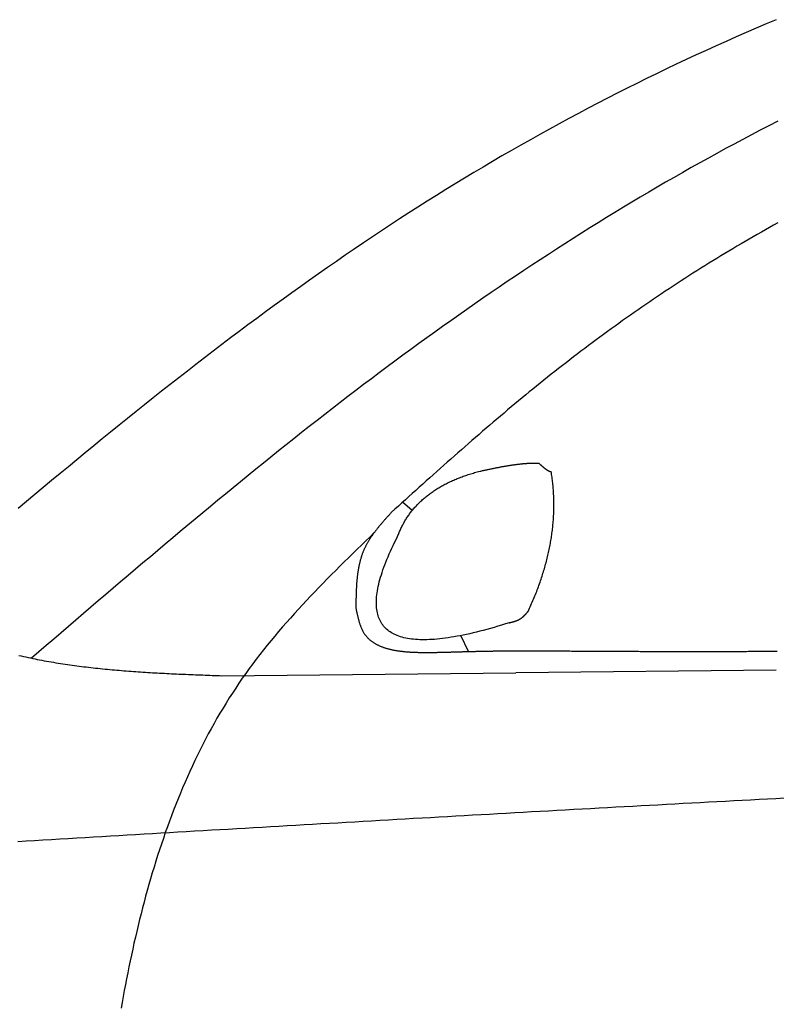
# Model space of a CAD drawing. Extents: x 1073 to 6773, y 6241 to 11366.
# Tile 9 of 58: x 2496 to 3029, y 8818 to 9511. Entities that reach past the tile are written whole.
import ezdxf

# ---------------------------------------------------------------- set-up
doc = ezdxf.new("R2010")
doc.units = 0
doc.layers.add('CAR', color=10, linetype='CONTINUOUS')

msp = doc.modelspace()

# ---------------------------------------------------------------- linework, layer by layer
at = {"layer": 'CAR'}
for p, q in [((2772.52, 9165.71), (2765.74, 9171.5)), ((2812.09, 9066.36), (2806.79, 9077.62)), ((2638.49, 9049.32), (2845.37, 9051.37)), ((3028.87, 9053.18), (2845.37, 9051.37))]:
    msp.add_line(p, q, dxfattribs=at)
for points in [[(3028.87, 9511.29, 0), (3021.76, 9508.31, 0), (3014.66, 9505.28, 0), (3007.58, 9502.23, 0), (3000.51, 9499.14, 0), (2993.45, 9496.02, 0), (2986.41, 9492.86, 0), (2979.39, 9489.67, 0), (2972.38, 9486.45, 0), (2965.38, 9483.2, 0), (2958.41, 9479.91, 0), (2951.44, 9476.59, 0), (2944.5, 9473.24, 0), (2937.56, 9469.85, 0), (2930.65, 9466.43, 0), (2923.75, 9462.99, 0), (2916.87, 9459.51, 0), (2910, 9455.99, 0), (2903.16, 9452.45, 0), (2896.33, 9448.88, 0), (2889.51, 9445.27, 0), (2882.72, 9441.63, 0), (2875.94, 9437.96, 0), (2869.18, 9434.27, 0), (2862.44, 9430.54, 0), (2855.72, 9426.78, 0), (2849.01, 9422.99, 0), (2842.33, 9419.17, 0), (2835.66, 9415.32, 0), (2829.02, 9411.44, 0), (2822.39, 9407.53, 0), (2815.78, 9403.59, 0), (2809.19, 9399.62, 0), (2802.63, 9395.62, 0), (2796.08, 9391.6, 0), (2789.55, 9387.54, 0), (2783.05, 9383.46, 0), (2776.56, 9379.35, 0), (2770.1, 9375.21, 0), (2763.65, 9371.04, 0), (2757.23, 9366.84, 0), (2750.82, 9362.62, 0), (2744.43, 9358.37, 0), (2738.07, 9354.1, 0), (2731.72, 9349.8, 0), (2725.38, 9345.47, 0), (2719.07, 9341.12, 0), (2712.77, 9336.75, 0), (2706.49, 9332.35, 0), (2700.23, 9327.93, 0), (2693.99, 9323.49, 0), (2687.76, 9319.03, 0), (2681.54, 9314.54, 0), (2675.34, 9310.03, 0), (2669.16, 9305.5, 0), (2662.99, 9300.95, 0), (2656.84, 9296.38, 0), (2650.7, 9291.79, 0), (2644.57, 9287.18, 0), (2638.46, 9282.56, 0), (2632.36, 9277.91, 0), (2626.28, 9273.25, 0), (2620.2, 9268.56, 0), (2614.14, 9263.86, 0), (2608.1, 9259.15, 0), (2602.06, 9254.42, 0), (2596.03, 9249.67, 0), (2590.02, 9244.91, 0), (2584.02, 9240.13, 0), (2578.02, 9235.34, 0), (2572.04, 9230.53, 0), (2566.07, 9225.71, 0), (2560.1, 9220.88, 0), (2554.15, 9216.03, 0), (2548.2, 9211.18, 0), (2542.27, 9206.31, 0), (2536.34, 9201.43, 0), (2530.42, 9196.53, 0), (2524.51, 9191.63, 0), (2518.6, 9186.72, 0), (2512.7, 9181.8, 0), (2506.81, 9176.87, 0), (2500.92, 9171.93, 0), (2495.04, 9166.98, 0)], [(3029.84, 9439.74, 0), (3023.7, 9436.59, 0), (3017.57, 9433.42, 0), (3011.45, 9430.23, 0), (3005.34, 9427, 0), (2999.25, 9423.75, 0), (2993.17, 9420.48, 0), (2987.1, 9417.17, 0), (2981.04, 9413.84, 0), (2974.99, 9410.49, 0), (2968.96, 9407.11, 0), (2962.94, 9403.7, 0), (2956.93, 9400.27, 0), (2950.94, 9396.82, 0), (2944.96, 9393.34, 0), (2938.99, 9389.84, 0), (2933.03, 9386.31, 0), (2927.08, 9382.76, 0), (2921.15, 9379.19, 0), (2915.23, 9375.6, 0), (2909.33, 9371.98, 0), (2903.43, 9368.34, 0), (2897.55, 9364.67, 0), (2891.69, 9360.99, 0), (2885.83, 9357.29, 0), (2879.99, 9353.56, 0), (2874.16, 9349.81, 0), (2868.34, 9346.04, 0), (2862.54, 9342.25, 0), (2856.75, 9338.44, 0), (2850.98, 9334.62, 0), (2845.21, 9330.77, 0), (2839.46, 9326.9, 0), (2833.72, 9323.01, 0), (2828, 9319.11, 0), (2822.29, 9315.19, 0), (2816.59, 9311.24, 0), (2810.91, 9307.28, 0), (2805.24, 9303.31, 0), (2799.58, 9299.31, 0), (2793.93, 9295.3, 0), (2788.3, 9291.27, 0), (2782.69, 9287.23, 0), (2777.08, 9283.17, 0), (2771.49, 9279.09, 0), (2765.92, 9275, 0), (2760.35, 9270.89, 0), (2754.8, 9266.77, 0), (2749.27, 9262.63, 0), (2743.74, 9258.48, 0), (2738.23, 9254.31, 0), (2732.74, 9250.13, 0), (2727.25, 9245.93, 0), (2721.78, 9241.73, 0), (2716.32, 9237.51, 0), (2710.87, 9233.27, 0), (2705.44, 9229.03, 0), (2700.01, 9224.77, 0), (2694.6, 9220.5, 0), (2689.19, 9216.22, 0), (2683.8, 9211.93, 0), (2678.41, 9207.62, 0), (2673.04, 9203.31, 0), (2667.67, 9198.99, 0), (2662.32, 9194.66, 0), (2656.97, 9190.31, 0), (2651.63, 9185.96, 0), (2646.3, 9181.6, 0), (2640.98, 9177.23, 0), (2635.66, 9172.86, 0), (2630.35, 9168.47, 0), (2625.05, 9164.08, 0), (2619.76, 9159.68, 0), (2614.47, 9155.27, 0), (2609.18, 9150.86, 0), (2603.91, 9146.44, 0), (2598.64, 9142.01, 0), (2593.37, 9137.58, 0), (2588.11, 9133.14, 0), (2582.86, 9128.7, 0), (2577.6, 9124.25, 0), (2572.36, 9119.8, 0), (2567.11, 9115.35, 0), (2561.87, 9110.89, 0), (2556.64, 9106.43, 0), (2551.4, 9101.96, 0), (2546.17, 9097.49, 0), (2540.94, 9093.02, 0), (2535.71, 9088.55, 0), (2530.49, 9084.07, 0), (2525.26, 9079.6, 0), (2520.04, 9075.12, 0), (2514.82, 9070.64, 0), (2509.6, 9066.16, 0), (2504.38, 9061.68, 0)], [(3029.9, 9368.13, 0), (3027, 9366.53, 0), (3024.11, 9364.92, 0), (3021.23, 9363.3, 0), (3018.35, 9361.68, 0), (3015.47, 9360.04, 0), (3012.6, 9358.4, 0), (3009.74, 9356.75, 0), (3006.88, 9355.08, 0), (3004.02, 9353.41, 0), (3001.17, 9351.73, 0), (2998.32, 9350.04, 0), (2995.48, 9348.35, 0), (2992.65, 9346.64, 0), (2989.81, 9344.93, 0), (2986.99, 9343.2, 0), (2984.17, 9341.47, 0), (2981.35, 9339.73, 0), (2978.54, 9337.98, 0), (2975.73, 9336.22, 0), (2972.93, 9334.46, 0), (2970.13, 9332.68, 0), (2967.34, 9330.9, 0), (2964.55, 9329.11, 0), (2961.77, 9327.31, 0), (2959, 9325.51, 0), (2956.23, 9323.69, 0), (2953.46, 9321.87, 0), (2950.7, 9320.04, 0), (2947.95, 9318.2, 0), (2945.2, 9316.35, 0), (2942.45, 9314.49, 0), (2939.71, 9312.63, 0), (2936.98, 9310.76, 0), (2934.25, 9308.88, 0), (2931.52, 9307, 0), (2928.81, 9305.1, 0), (2926.09, 9303.2, 0), (2923.38, 9301.29, 0), (2920.68, 9299.37, 0), (2917.99, 9297.45, 0), (2915.29, 9295.52, 0), (2912.61, 9293.58, 0), (2909.93, 9291.63, 0), (2907.25, 9289.68, 0), (2904.58, 9287.71, 0), (2901.92, 9285.75, 0), (2899.26, 9283.77, 0), (2896.61, 9281.79, 0), (2893.96, 9279.8, 0), (2891.32, 9277.8, 0), (2888.68, 9275.8, 0), (2886.05, 9273.78, 0), (2883.43, 9271.77, 0), (2880.81, 9269.74, 0), (2878.2, 9267.71, 0), (2875.59, 9265.67, 0), (2872.99, 9263.62, 0), (2870.39, 9261.57, 0), (2867.8, 9259.51, 0), (2865.22, 9257.45, 0), (2862.64, 9255.38, 0), (2860.07, 9253.3, 0), (2857.5, 9251.21, 0), (2854.94, 9249.12, 0), (2852.38, 9247.02, 0), (2849.83, 9244.92, 0), (2847.28, 9242.81, 0), (2844.74, 9240.7, 0), (2842.21, 9238.58, 0), (2839.67, 9236.45, 0), (2837.15, 9234.32, 0), (2834.62, 9232.19, 0), (2832.11, 9230.05, 0), (2829.59, 9227.9, 0), (2827.08, 9225.75, 0), (2824.57, 9223.6, 0), (2822.07, 9221.44, 0), (2819.57, 9219.28, 0), (2817.08, 9217.11, 0), (2814.58, 9214.94, 0), (2812.09, 9212.77, 0), (2809.61, 9210.6, 0), (2807.12, 9208.42, 0), (2804.64, 9206.23, 0), (2802.16, 9204.05, 0), (2799.69, 9201.86, 0), (2797.21, 9199.67, 0), (2794.74, 9197.48, 0), (2792.27, 9195.28, 0), (2789.81, 9193.08, 0), (2787.34, 9190.88, 0), (2784.88, 9188.68, 0), (2782.41, 9186.48, 0), (2779.95, 9184.27, 0), (2777.49, 9182.07, 0), (2775.03, 9179.86, 0), (2772.57, 9177.65, 0), (2770.12, 9175.44, 0), (2767.66, 9173.23, 0), (2765.21, 9171.02, 0), (2762.75, 9168.81, 0), (2760.3, 9166.6, 0), (2757.84, 9164.38, 0)], [(2820.23, 9193.33, 0), (2820.83, 9193.47, 0), (2821.42, 9193.61, 0), (2822.01, 9193.74, 0), (2822.6, 9193.87, 0), (2823.19, 9194, 0), (2823.77, 9194.13, 0), (2824.35, 9194.26, 0), (2824.92, 9194.38, 0), (2825.49, 9194.5, 0), (2826.06, 9194.63, 0), (2826.63, 9194.75, 0), (2827.19, 9194.86, 0), (2827.75, 9194.98, 0), (2828.3, 9195.1, 0), (2828.85, 9195.21, 0), (2829.4, 9195.32, 0), (2829.94, 9195.43, 0), (2830.48, 9195.54, 0), (2831.02, 9195.65, 0), (2831.55, 9195.75, 0), (2832.08, 9195.86, 0), (2832.61, 9195.96, 0), (2833.13, 9196.06, 0), (2833.65, 9196.16, 0), (2834.17, 9196.26, 0), (2834.68, 9196.35, 0), (2835.19, 9196.44, 0), (2835.7, 9196.54, 0), (2836.2, 9196.63, 0), (2836.7, 9196.72, 0), (2837.19, 9196.8, 0), (2837.69, 9196.89, 0), (2838.17, 9196.97, 0), (2838.66, 9197.06, 0), (2839.14, 9197.14, 0), (2839.62, 9197.22, 0), (2840.09, 9197.29, 0), (2840.56, 9197.37, 0), (2841.03, 9197.44, 0), (2841.5, 9197.52, 0), (2841.96, 9197.59, 0), (2842.41, 9197.66, 0), (2842.87, 9197.72, 0), (2843.32, 9197.79, 0), (2843.77, 9197.85, 0), (2844.21, 9197.92, 0), (2844.65, 9197.98, 0), (2845.09, 9198.04, 0), (2845.52, 9198.09, 0), (2845.95, 9198.15, 0), (2846.37, 9198.2, 0), (2846.8, 9198.26, 0), (2847.22, 9198.31, 0), (2847.63, 9198.36, 0), (2848.04, 9198.41, 0), (2848.45, 9198.45, 0), (2848.86, 9198.5, 0), (2849.26, 9198.54, 0), (2849.66, 9198.58, 0), (2850.05, 9198.62, 0), (2850.45, 9198.66, 0), (2850.83, 9198.7, 0), (2851.22, 9198.73, 0), (2851.6, 9198.76, 0), (2851.98, 9198.79, 0), (2852.35, 9198.82, 0), (2852.72, 9198.85, 0), (2853.09, 9198.88, 0), (2853.45, 9198.9, 0), (2853.81, 9198.93, 0), (2854.17, 9198.95, 0), (2854.52, 9198.97, 0), (2854.87, 9198.99, 0), (2855.22, 9199, 0), (2855.56, 9199.02, 0), (2855.9, 9199.03, 0), (2856.24, 9199.04, 0), (2856.57, 9199.05, 0), (2856.9, 9199.06, 0), (2857.23, 9199.07, 0), (2857.55, 9199.07, 0), (2857.87, 9199.08, 0), (2858.18, 9199.08, 0), (2858.49, 9199.08, 0), (2858.8, 9199.08, 0), (2859.11, 9199.08, 0), (2859.41, 9199.07, 0), (2859.71, 9199.06, 0), (2860, 9199.06, 0), (2860.29, 9199.05, 0), (2860.58, 9199.04, 0), (2860.86, 9199.02, 0), (2861.14, 9199.01, 0), (2861.42, 9198.99, 0), (2861.69, 9198.97, 0)], [(2861.69, 9198.97, 0), (2861.83, 9198.85, 0), (2861.95, 9198.73, 0), (2862.08, 9198.61, 0), (2862.21, 9198.49, 0), (2862.34, 9198.37, 0), (2862.46, 9198.25, 0), (2862.59, 9198.14, 0), (2862.71, 9198.02, 0), (2862.84, 9197.91, 0), (2862.96, 9197.8, 0), (2863.08, 9197.69, 0), (2863.2, 9197.58, 0), (2863.32, 9197.47, 0), (2863.44, 9197.36, 0), (2863.56, 9197.26, 0), (2863.68, 9197.15, 0), (2863.8, 9197.05, 0), (2863.91, 9196.95, 0), (2864.03, 9196.85, 0), (2864.14, 9196.75, 0), (2864.25, 9196.65, 0), (2864.37, 9196.55, 0), (2864.48, 9196.46, 0), (2864.59, 9196.36, 0), (2864.7, 9196.27, 0), (2864.81, 9196.18, 0), (2864.92, 9196.09, 0), (2865.03, 9196, 0), (2865.13, 9195.91, 0), (2865.24, 9195.83, 0), (2865.34, 9195.74, 0), (2865.45, 9195.66, 0), (2865.55, 9195.58, 0), (2865.65, 9195.5, 0), (2865.76, 9195.42, 0), (2865.86, 9195.34, 0), (2865.96, 9195.26, 0), (2866.06, 9195.19, 0), (2866.16, 9195.11, 0), (2866.25, 9195.04, 0), (2866.35, 9194.97, 0), (2866.45, 9194.9, 0), (2866.54, 9194.83, 0), (2866.64, 9194.76, 0), (2866.73, 9194.69, 0), (2866.82, 9194.63, 0), (2866.91, 9194.56, 0), (2867.01, 9194.5, 0), (2867.1, 9194.44, 0), (2867.18, 9194.38, 0), (2867.27, 9194.32, 0), (2867.36, 9194.26, 0), (2867.45, 9194.21, 0), (2867.53, 9194.15, 0), (2867.62, 9194.1, 0), (2867.7, 9194.05, 0), (2867.79, 9193.99, 0), (2867.87, 9193.94, 0), (2867.95, 9193.9, 0), (2868.03, 9193.85, 0), (2868.11, 9193.8, 0), (2868.19, 9193.76, 0), (2868.27, 9193.72, 0), (2868.35, 9193.67, 0), (2868.43, 9193.63, 0), (2868.5, 9193.59, 0), (2868.58, 9193.56, 0), (2868.65, 9193.52, 0), (2868.73, 9193.48, 0), (2868.8, 9193.45, 0), (2868.87, 9193.42, 0), (2868.94, 9193.38, 0), (2869.01, 9193.35, 0), (2869.08, 9193.33, 0), (2869.15, 9193.3, 0), (2869.22, 9193.27, 0), (2869.28, 9193.25, 0), (2869.35, 9193.22, 0), (2869.41, 9193.2, 0), (2869.48, 9193.18, 0), (2869.54, 9193.16, 0), (2869.61, 9193.14, 0), (2869.67, 9193.12, 0), (2869.73, 9193.11, 0), (2869.79, 9193.09, 0), (2869.85, 9193.08, 0), (2869.91, 9193.07, 0), (2869.96, 9193.06, 0), (2870.02, 9193.05, 0), (2870.08, 9193.04, 0), (2870.13, 9193.03, 0), (2870.19, 9193.03, 0), (2870.24, 9193.02, 0), (2870.29, 9193.02, 0), (2870.35, 9193.02, 0)], [(2762.19, 9147.44, 0), (2762.46, 9148.16, 0), (2762.74, 9148.87, 0), (2763.02, 9149.58, 0), (2763.32, 9150.28, 0), (2763.62, 9150.98, 0), (2763.92, 9151.68, 0), (2764.24, 9152.36, 0), (2764.56, 9153.05, 0), (2764.88, 9153.73, 0), (2765.22, 9154.4, 0), (2765.56, 9155.07, 0), (2765.91, 9155.74, 0), (2766.27, 9156.39, 0), (2766.63, 9157.05, 0), (2767.01, 9157.7, 0), (2767.38, 9158.34, 0), (2767.77, 9158.98, 0), (2768.16, 9159.61, 0), (2768.56, 9160.24, 0), (2768.97, 9160.87, 0), (2769.39, 9161.48, 0), (2769.81, 9162.1, 0), (2770.24, 9162.71, 0), (2770.68, 9163.31, 0), (2771.12, 9163.91, 0), (2771.57, 9164.5, 0), (2772.03, 9165.09, 0), (2772.5, 9165.68, 0), (2772.97, 9166.25, 0), (2773.45, 9166.83, 0), (2773.94, 9167.4, 0), (2774.43, 9167.96, 0), (2774.93, 9168.52, 0), (2775.44, 9169.07, 0), (2775.96, 9169.62, 0), (2776.48, 9170.16, 0), (2777.02, 9170.7, 0), (2777.55, 9171.24, 0), (2778.1, 9171.76, 0), (2778.65, 9172.29, 0), (2779.21, 9172.81, 0), (2779.78, 9173.32, 0), (2780.35, 9173.83, 0), (2780.94, 9174.33, 0), (2781.53, 9174.83, 0), (2782.12, 9175.32, 0), (2782.73, 9175.81, 0), (2783.34, 9176.29, 0), (2783.95, 9176.77, 0), (2784.58, 9177.24, 0), (2785.21, 9177.71, 0), (2785.85, 9178.17, 0), (2786.5, 9178.63, 0), (2787.15, 9179.09, 0), (2787.82, 9179.53, 0), (2788.48, 9179.98, 0), (2789.16, 9180.41, 0), (2789.84, 9180.85, 0), (2790.53, 9181.28, 0), (2791.23, 9181.7, 0), (2791.94, 9182.12, 0), (2792.65, 9182.53, 0), (2793.37, 9182.94, 0), (2794.1, 9183.34, 0), (2794.83, 9183.74, 0), (2795.57, 9184.13, 0), (2796.32, 9184.52, 0), (2797.08, 9184.9, 0), (2797.84, 9185.28, 0), (2798.61, 9185.65, 0), (2799.39, 9186.02, 0), (2800.17, 9186.38, 0), (2800.96, 9186.74, 0), (2801.76, 9187.09, 0), (2802.57, 9187.44, 0), (2803.38, 9187.78, 0), (2804.21, 9188.12, 0), (2805.03, 9188.45, 0), (2805.87, 9188.78, 0), (2806.71, 9189.1, 0), (2807.56, 9189.42, 0), (2808.42, 9189.73, 0), (2809.28, 9190.04, 0), (2810.16, 9190.34, 0), (2811.04, 9190.64, 0), (2811.92, 9190.93, 0), (2812.82, 9191.22, 0), (2813.72, 9191.5, 0), (2814.62, 9191.78, 0), (2815.54, 9192.05, 0), (2816.46, 9192.32, 0), (2817.39, 9192.58, 0), (2818.33, 9192.83, 0), (2819.27, 9193.09, 0), (2820.23, 9193.33, 0)], [(2854.15, 9094.66, 0), (2854.65, 9095.75, 0), (2855.14, 9096.83, 0), (2855.63, 9097.91, 0), (2856.11, 9099, 0), (2856.59, 9100.08, 0), (2857.05, 9101.16, 0), (2857.51, 9102.23, 0), (2857.97, 9103.31, 0), (2858.41, 9104.39, 0), (2858.85, 9105.46, 0), (2859.28, 9106.54, 0), (2859.71, 9107.61, 0), (2860.13, 9108.68, 0), (2860.54, 9109.75, 0), (2860.94, 9110.82, 0), (2861.34, 9111.89, 0), (2861.72, 9112.96, 0), (2862.11, 9114.03, 0), (2862.48, 9115.09, 0), (2862.85, 9116.16, 0), (2863.21, 9117.22, 0), (2863.57, 9118.28, 0), (2863.91, 9119.35, 0), (2864.25, 9120.41, 0), (2864.58, 9121.47, 0), (2864.91, 9122.52, 0), (2865.23, 9123.58, 0), (2865.54, 9124.64, 0), (2865.85, 9125.69, 0), (2866.14, 9126.75, 0), (2866.43, 9127.8, 0), (2866.72, 9128.85, 0), (2866.99, 9129.9, 0), (2867.26, 9130.95, 0), (2867.52, 9132, 0), (2867.78, 9133.05, 0), (2868.03, 9134.1, 0), (2868.27, 9135.14, 0), (2868.5, 9136.19, 0), (2868.73, 9137.23, 0), (2868.95, 9138.28, 0), (2869.16, 9139.32, 0), (2869.37, 9140.36, 0), (2869.57, 9141.4, 0), (2869.76, 9142.44, 0), (2869.94, 9143.47, 0), (2870.12, 9144.51, 0), (2870.29, 9145.54, 0), (2870.46, 9146.58, 0), (2870.61, 9147.61, 0), (2870.76, 9148.64, 0), (2870.9, 9149.68, 0), (2871.04, 9150.71, 0), (2871.17, 9151.73, 0), (2871.29, 9152.76, 0), (2871.4, 9153.79, 0), (2871.51, 9154.81, 0), (2871.61, 9155.84, 0), (2871.7, 9156.86, 0), (2871.79, 9157.89, 0), (2871.87, 9158.91, 0), (2871.94, 9159.93, 0), (2872, 9160.95, 0), (2872.06, 9161.97, 0), (2872.11, 9162.98, 0), (2872.15, 9164, 0), (2872.19, 9165.02, 0), (2872.22, 9166.03, 0), (2872.24, 9167.04, 0), (2872.26, 9168.05, 0), (2872.27, 9169.07, 0), (2872.27, 9170.08, 0), (2872.26, 9171.09, 0), (2872.25, 9172.09, 0), (2872.23, 9173.1, 0), (2872.2, 9174.11, 0), (2872.17, 9175.11, 0), (2872.13, 9176.11, 0), (2872.08, 9177.12, 0), (2872.02, 9178.12, 0), (2871.96, 9179.12, 0), (2871.89, 9180.12, 0), (2871.81, 9181.12, 0), (2871.73, 9182.11, 0), (2871.64, 9183.11, 0), (2871.54, 9184.11, 0), (2871.44, 9185.1, 0), (2871.33, 9186.09, 0), (2871.21, 9187.09, 0), (2871.08, 9188.08, 0), (2870.95, 9189.07, 0), (2870.81, 9190.06, 0), (2870.66, 9191.04, 0), (2870.51, 9192.03, 0), (2870.35, 9193.02, 0)], [(2757.84, 9164.38, 0), (2757.52, 9164.03, 0), (2757.2, 9163.67, 0), (2756.87, 9163.31, 0), (2756.55, 9162.95, 0), (2756.23, 9162.6, 0), (2755.91, 9162.24, 0), (2755.59, 9161.88, 0), (2755.26, 9161.52, 0), (2754.94, 9161.16, 0), (2754.62, 9160.8, 0), (2754.31, 9160.45, 0), (2753.99, 9160.09, 0), (2753.67, 9159.73, 0), (2753.35, 9159.37, 0), (2753.03, 9159.01, 0), (2752.72, 9158.65, 0), (2752.4, 9158.29, 0), (2752.09, 9157.93, 0), (2751.78, 9157.56, 0), (2751.47, 9157.2, 0), (2751.16, 9156.84, 0), (2750.85, 9156.48, 0), (2750.54, 9156.11, 0), (2750.23, 9155.75, 0), (2749.93, 9155.38, 0), (2749.62, 9155.02, 0), (2749.32, 9154.65, 0), (2749.02, 9154.29, 0), (2748.72, 9153.92, 0), (2748.42, 9153.55, 0), (2748.13, 9153.18, 0), (2747.83, 9152.82, 0), (2747.54, 9152.45, 0), (2747.25, 9152.07, 0), (2746.96, 9151.7, 0), (2746.67, 9151.33, 0), (2746.39, 9150.96, 0), (2746.11, 9150.58, 0), (2745.83, 9150.21, 0), (2745.55, 9149.83, 0), (2745.27, 9149.46, 0), (2745, 9149.08, 0), (2744.73, 9148.7, 0), (2744.46, 9148.32, 0), (2744.19, 9147.94, 0), (2743.93, 9147.56, 0), (2743.67, 9147.18, 0), (2743.41, 9146.79, 0), (2743.15, 9146.41, 0), (2742.9, 9146.02, 0), (2742.65, 9145.64, 0), (2742.4, 9145.25, 0), (2742.16, 9144.86, 0), (2741.92, 9144.47, 0), (2741.68, 9144.08, 0), (2741.45, 9143.68, 0), (2741.22, 9143.29, 0), (2740.99, 9142.89, 0), (2740.76, 9142.5, 0), (2740.54, 9142.1, 0), (2740.32, 9141.7, 0), (2740.11, 9141.3, 0), (2739.9, 9140.89, 0), (2739.69, 9140.49, 0), (2739.48, 9140.08, 0), (2739.28, 9139.68, 0), (2739.09, 9139.27, 0), (2738.9, 9138.86, 0), (2738.71, 9138.45, 0), (2738.52, 9138.03, 0), (2738.34, 9137.62, 0), (2738.16, 9137.2, 0), (2737.99, 9136.78, 0), (2737.82, 9136.36, 0), (2737.66, 9135.94, 0), (2737.49, 9135.52, 0), (2737.34, 9135.1, 0), (2737.18, 9134.67, 0), (2737.03, 9134.24, 0), (2736.89, 9133.81, 0), (2736.74, 9133.38, 0), (2736.6, 9132.95, 0), (2736.47, 9132.52, 0), (2736.33, 9132.08, 0), (2736.2, 9131.65, 0), (2736.08, 9131.21, 0), (2735.95, 9130.77, 0), (2735.83, 9130.33, 0), (2735.72, 9129.89, 0), (2735.6, 9129.45, 0), (2735.49, 9129.01, 0), (2735.39, 9128.56, 0), (2735.28, 9128.12, 0), (2735.18, 9127.67, 0), (2735.08, 9127.22, 0), (2734.99, 9126.77, 0), (2734.9, 9126.32, 0), (2734.81, 9125.87, 0), (2734.72, 9125.42, 0), (2734.63, 9124.96, 0), (2734.55, 9124.51, 0), (2734.47, 9124.05, 0), (2734.4, 9123.59, 0), (2734.32, 9123.14, 0), (2734.25, 9122.68, 0), (2734.18, 9122.22, 0), (2734.12, 9121.75, 0), (2734.05, 9121.29, 0), (2733.99, 9120.83, 0), (2733.93, 9120.37, 0), (2733.87, 9119.9, 0), (2733.82, 9119.43, 0), (2733.76, 9118.97, 0), (2733.71, 9118.5, 0), (2733.66, 9118.03, 0), (2733.62, 9117.56, 0), (2733.57, 9117.09, 0), (2733.53, 9116.62, 0), (2733.48, 9116.15, 0), (2733.45, 9115.68, 0), (2733.41, 9115.21, 0), (2733.37, 9114.73, 0), (2733.34, 9114.26, 0), (2733.3, 9113.78, 0), (2733.27, 9113.31, 0), (2733.24, 9112.83, 0), (2733.21, 9112.36, 0), (2733.19, 9111.88, 0), (2733.16, 9111.4, 0), (2733.14, 9110.92, 0), (2733.11, 9110.44, 0), (2733.09, 9109.96, 0), (2733.07, 9109.48, 0), (2733.05, 9109, 0), (2733.03, 9108.52, 0), (2733.02, 9108.04, 0), (2733, 9107.56, 0), (2732.99, 9107.08, 0), (2732.97, 9106.6, 0), (2732.96, 9106.11, 0), (2732.95, 9105.63, 0), (2732.93, 9105.15, 0), (2732.92, 9104.66, 0), (2732.91, 9104.18, 0), (2732.9, 9103.69, 0), (2732.9, 9103.21, 0), (2732.89, 9102.72, 0), (2732.88, 9102.24, 0), (2732.87, 9101.75, 0), (2732.87, 9101.27, 0), (2732.86, 9100.78, 0), (2732.85, 9100.3, 0), (2732.85, 9099.81, 0), (2732.84, 9099.33, 0), (2732.84, 9098.84, 0), (2732.83, 9098.35, 0), (2732.83, 9097.87, 0), (2732.82, 9097.38, 0), (2732.82, 9096.89, 0)], [(2745.81, 9150.19, 0), (2742.77, 9147.23, 0), (2739.74, 9144.28, 0), (2736.71, 9141.32, 0), (2733.68, 9138.36, 0), (2730.66, 9135.39, 0), (2727.64, 9132.43, 0), (2724.63, 9129.45, 0), (2721.63, 9126.47, 0), (2718.64, 9123.49, 0), (2715.66, 9120.49, 0), (2712.69, 9117.49, 0), (2709.74, 9114.48, 0), (2706.79, 9111.46, 0), (2703.87, 9108.42, 0), (2700.96, 9105.38, 0), (2698.07, 9102.32, 0), (2695.2, 9099.25, 0), (2692.35, 9096.16, 0), (2689.52, 9093.06, 0), (2686.71, 9089.94, 0), (2683.93, 9086.81, 0), (2681.17, 9083.66, 0), (2678.44, 9080.48, 0), (2675.74, 9077.29, 0), (2673.06, 9074.08, 0), (2670.42, 9070.85, 0), (2667.81, 9067.59, 0), (2665.23, 9064.31, 0), (2662.68, 9061.01, 0), (2660.17, 9057.68, 0), (2657.69, 9054.32, 0), (2655.25, 9050.94, 0), (2652.85, 9047.54, 0), (2650.49, 9044.1, 0), (2648.17, 9040.64, 0), (2645.88, 9037.15, 0), (2643.63, 9033.64, 0), (2641.42, 9030.1, 0), (2639.25, 9026.53, 0), (2637.11, 9022.94, 0), (2635.01, 9019.33, 0), (2632.95, 9015.69, 0), (2630.92, 9012.03, 0), (2628.92, 9008.35, 0), (2626.97, 9004.64, 0), (2625.04, 9000.92, 0), (2623.15, 8997.17, 0), (2621.29, 8993.4, 0), (2619.47, 8989.62, 0), (2617.68, 8985.81, 0), (2615.92, 8981.98, 0), (2614.2, 8978.14, 0), (2612.5, 8974.28, 0), (2610.84, 8970.4, 0), (2609.21, 8966.5, 0), (2607.61, 8962.59, 0), (2606.04, 8958.66, 0), (2604.5, 8954.72, 0), (2602.99, 8950.76, 0), (2601.51, 8946.79, 0), (2600.06, 8942.8, 0), (2598.63, 8938.8, 0), (2597.24, 8934.79, 0), (2595.87, 8930.76, 0), (2594.53, 8926.73, 0), (2593.22, 8922.68, 0), (2591.94, 8918.62, 0), (2590.68, 8914.55, 0), (2589.45, 8910.47, 0), (2588.24, 8906.39, 0), (2587.06, 8902.29, 0), (2585.9, 8898.18, 0), (2584.77, 8894.07, 0), (2583.67, 8889.95, 0), (2582.58, 8885.82, 0), (2581.52, 8881.69, 0), (2580.49, 8877.55, 0), (2579.47, 8873.41, 0), (2578.48, 8869.26, 0), (2577.52, 8865.11, 0), (2576.57, 8860.95, 0), (2575.64, 8856.79, 0), (2574.74, 8852.63, 0), (2573.86, 8848.46, 0), (2572.99, 8844.3, 0), (2572.15, 8840.13, 0), (2571.33, 8835.96, 0), (2570.52, 8831.79, 0), (2569.74, 8827.63, 0), (2568.97, 8823.46, 0), (2568.23, 8819.28, 0), (2567.5, 8815.11, 0)], [(2840.84, 9086.63, 0), (2838.1, 9085.77, 0), (2835.4, 9084.94, 0), (2832.75, 9084.15, 0), (2830.13, 9083.38, 0), (2827.55, 9082.65, 0), (2825.02, 9081.95, 0), (2822.53, 9081.28, 0), (2820.07, 9080.65, 0), (2817.66, 9080.04, 0), (2815.29, 9079.47, 0), (2812.96, 9078.93, 0), (2810.67, 9078.42, 0), (2808.42, 9077.95, 0), (2806.21, 9077.5, 0), (2804.04, 9077.09, 0), (2801.91, 9076.71, 0), (2799.83, 9076.36, 0), (2797.78, 9076.04, 0), (2795.77, 9075.76, 0), (2793.81, 9075.5, 0), (2791.88, 9075.28, 0), (2790, 9075.09, 0), (2788.15, 9074.94, 0), (2786.35, 9074.81, 0), (2784.59, 9074.72, 0), (2782.87, 9074.66, 0), (2781.19, 9074.63, 0), (2779.55, 9074.63, 0), (2777.95, 9074.66, 0), (2776.39, 9074.73, 0), (2774.87, 9074.82, 0), (2773.39, 9074.95, 0), (2771.95, 9075.12, 0), (2770.56, 9075.31, 0), (2769.2, 9075.53, 0), (2767.89, 9075.79, 0), (2766.61, 9076.08, 0), (2765.38, 9076.4, 0), (2764.18, 9076.76, 0), (2763.03, 9077.14, 0), (2761.92, 9077.56, 0), (2760.85, 9078.01, 0), (2759.82, 9078.49, 0), (2758.83, 9079, 0), (2757.88, 9079.54, 0), (2756.97, 9080.12, 0), (2756.1, 9080.73, 0), (2755.27, 9081.37, 0), (2754.48, 9082.04, 0), (2753.74, 9082.74, 0), (2753.03, 9083.48, 0), (2752.37, 9084.25, 0), (2751.74, 9085.05, 0), (2751.16, 9085.88, 0), (2750.61, 9086.74, 0), (2750.11, 9087.64, 0), (2749.65, 9088.56, 0), (2749.23, 9089.52, 0), (2748.85, 9090.51, 0), (2748.51, 9091.54, 0), (2748.21, 9092.59, 0), (2747.95, 9093.68, 0), (2747.73, 9094.8, 0), (2747.55, 9095.95, 0), (2747.41, 9097.13, 0), (2747.32, 9098.34, 0), (2747.26, 9099.59, 0), (2747.25, 9100.87, 0), (2747.27, 9102.18, 0), (2747.34, 9103.52, 0), (2747.44, 9104.89, 0), (2747.59, 9106.3, 0), (2747.78, 9107.74, 0), (2748.01, 9109.21, 0), (2748.28, 9110.71, 0), (2748.59, 9112.24, 0), (2748.94, 9113.81, 0), (2749.33, 9115.4, 0), (2749.76, 9117.03, 0), (2750.23, 9118.69, 0), (2750.75, 9120.39, 0), (2751.3, 9122.11, 0), (2751.89, 9123.87, 0), (2752.53, 9125.66, 0), (2753.2, 9127.48, 0), (2753.92, 9129.33, 0), (2754.68, 9131.21, 0), (2755.47, 9133.13, 0), (2756.31, 9135.08, 0), (2757.19, 9137.06, 0), (2758.11, 9139.07, 0), (2759.07, 9141.11, 0), (2760.07, 9143.19, 0), (2761.11, 9145.3, 0), (2762.19, 9147.44, 0)], [(2732.82, 9096.89, 0), (2732.92, 9096.4, 0), (2733.02, 9095.91, 0), (2733.13, 9095.41, 0), (2733.23, 9094.92, 0), (2733.33, 9094.43, 0), (2733.44, 9093.94, 0), (2733.55, 9093.45, 0), (2733.65, 9092.96, 0), (2733.76, 9092.47, 0), (2733.87, 9091.99, 0), (2733.98, 9091.5, 0), (2734.1, 9091.02, 0), (2734.21, 9090.54, 0), (2734.33, 9090.07, 0), (2734.45, 9089.59, 0), (2734.57, 9089.12, 0), (2734.7, 9088.65, 0), (2734.83, 9088.18, 0), (2734.96, 9087.72, 0), (2735.09, 9087.26, 0), (2735.23, 9086.8, 0), (2735.37, 9086.35, 0), (2735.52, 9085.9, 0), (2735.67, 9085.46, 0), (2735.82, 9085.02, 0), (2735.98, 9084.58, 0), (2736.14, 9084.15, 0), (2736.31, 9083.72, 0), (2736.48, 9083.3, 0), (2736.66, 9082.89, 0), (2736.84, 9082.47, 0), (2737.03, 9082.07, 0), (2737.22, 9081.67, 0), (2737.42, 9081.28, 0), (2737.62, 9080.89, 0), (2737.83, 9080.51, 0), (2738.05, 9080.13, 0), (2738.27, 9079.76, 0), (2738.5, 9079.4, 0), (2738.73, 9079.04, 0), (2738.97, 9078.69, 0), (2739.21, 9078.35, 0), (2739.47, 9078.01, 0), (2739.72, 9077.68, 0), (2739.98, 9077.35, 0), (2740.25, 9077.03, 0), (2740.53, 9076.71, 0), (2740.81, 9076.4, 0), (2741.09, 9076.1, 0), (2741.38, 9075.8, 0), (2741.68, 9075.51, 0), (2741.98, 9075.22, 0), (2742.28, 9074.94, 0), (2742.6, 9074.67, 0), (2742.91, 9074.4, 0), (2743.23, 9074.13, 0), (2743.56, 9073.87, 0), (2743.89, 9073.62, 0), (2744.23, 9073.37, 0), (2744.57, 9073.12, 0), (2744.92, 9072.89, 0), (2745.27, 9072.65, 0), (2745.63, 9072.42, 0), (2745.99, 9072.2, 0), (2746.35, 9071.98, 0), (2746.72, 9071.77, 0), (2747.1, 9071.56, 0), (2747.48, 9071.35, 0), (2747.86, 9071.15, 0), (2748.25, 9070.96, 0), (2748.64, 9070.76, 0), (2749.04, 9070.58, 0), (2749.44, 9070.4, 0), (2749.85, 9070.22, 0), (2750.26, 9070.05, 0), (2750.67, 9069.88, 0), (2751.09, 9069.71, 0), (2751.51, 9069.55, 0), (2751.94, 9069.4, 0), (2752.37, 9069.24, 0), (2752.8, 9069.1, 0), (2753.24, 9068.95, 0), (2753.68, 9068.81, 0), (2754.13, 9068.68, 0), (2754.58, 9068.55, 0), (2755.03, 9068.42, 0), (2755.49, 9068.29, 0), (2755.95, 9068.17, 0), (2756.41, 9068.05, 0), (2756.88, 9067.94, 0), (2757.35, 9067.83, 0), (2757.82, 9067.72, 0), (2758.3, 9067.62, 0), (2758.78, 9067.52, 0), (2759.26, 9067.42, 0), (2759.75, 9067.33, 0), (2760.24, 9067.24, 0), (2760.73, 9067.16, 0), (2761.23, 9067.07, 0), (2761.73, 9066.99, 0), (2762.23, 9066.91, 0), (2762.73, 9066.84, 0), (2763.24, 9066.77, 0), (2763.75, 9066.7, 0), (2764.26, 9066.63, 0), (2764.78, 9066.57, 0), (2765.3, 9066.51, 0), (2765.82, 9066.45, 0), (2766.34, 9066.4, 0), (2766.87, 9066.35, 0), (2767.39, 9066.3, 0), (2767.92, 9066.25, 0), (2768.46, 9066.2, 0), (2768.99, 9066.16, 0), (2769.53, 9066.12, 0), (2770.07, 9066.08, 0), (2770.61, 9066.05, 0), (2771.15, 9066.01, 0), (2771.7, 9065.98, 0), (2772.25, 9065.95, 0), (2772.8, 9065.92, 0), (2773.35, 9065.9, 0), (2773.9, 9065.88, 0), (2774.46, 9065.85, 0), (2775.01, 9065.83, 0), (2775.57, 9065.82, 0), (2776.13, 9065.8, 0), (2776.69, 9065.78, 0), (2777.26, 9065.77, 0), (2777.82, 9065.76, 0), (2778.39, 9065.75, 0), (2778.96, 9065.74, 0), (2779.52, 9065.73, 0), (2780.09, 9065.73, 0), (2780.67, 9065.72, 0), (2781.24, 9065.72, 0), (2781.81, 9065.72, 0), (2782.39, 9065.71, 0), (2782.96, 9065.71, 0), (2783.54, 9065.72, 0), (2784.12, 9065.72, 0), (2784.7, 9065.72, 0), (2785.28, 9065.72, 0), (2785.86, 9065.73, 0), (2786.44, 9065.73, 0), (2787.02, 9065.74, 0), (2787.6, 9065.75, 0), (2788.18, 9065.75, 0), (2788.77, 9065.76, 0), (2789.35, 9065.77, 0), (2789.94, 9065.78, 0), (2790.52, 9065.79, 0), (2791.11, 9065.8, 0), (2791.69, 9065.81, 0), (2792.28, 9065.82, 0), (2792.86, 9065.83, 0), (2793.45, 9065.84, 0), (2794.03, 9065.85, 0), (2794.62, 9065.86, 0)], [(2840.84, 9086.63, 0), (2840.94, 9086.65, 0), (2841.04, 9086.68, 0), (2841.14, 9086.7, 0), (2841.24, 9086.73, 0), (2841.33, 9086.75, 0), (2841.43, 9086.78, 0), (2841.53, 9086.8, 0), (2841.63, 9086.83, 0), (2841.73, 9086.85, 0), (2841.83, 9086.88, 0), (2841.93, 9086.9, 0), (2842.03, 9086.93, 0), (2842.13, 9086.95, 0), (2842.23, 9086.98, 0), (2842.33, 9087, 0), (2842.43, 9087.03, 0), (2842.53, 9087.05, 0), (2842.63, 9087.08, 0), (2842.73, 9087.11, 0), (2842.83, 9087.13, 0), (2842.93, 9087.16, 0), (2843.02, 9087.18, 0), (2843.12, 9087.21, 0), (2843.22, 9087.24, 0), (2843.32, 9087.26, 0), (2843.42, 9087.29, 0), (2843.52, 9087.32, 0), (2843.61, 9087.35, 0), (2843.71, 9087.37, 0), (2843.81, 9087.4, 0), (2843.91, 9087.43, 0), (2844.01, 9087.46, 0), (2844.1, 9087.49, 0), (2844.2, 9087.52, 0), (2844.3, 9087.55, 0), (2844.39, 9087.58, 0), (2844.49, 9087.61, 0), (2844.59, 9087.64, 0), (2844.68, 9087.67, 0), (2844.78, 9087.7, 0), (2844.88, 9087.73, 0), (2844.97, 9087.76, 0), (2845.07, 9087.79, 0), (2845.16, 9087.82, 0), (2845.26, 9087.85, 0), (2845.35, 9087.89, 0), (2845.45, 9087.92, 0), (2845.54, 9087.95, 0), (2845.63, 9087.99, 0), (2845.73, 9088.02, 0), (2845.82, 9088.06, 0), (2845.92, 9088.09, 0), (2846.01, 9088.13, 0), (2846.1, 9088.16, 0), (2846.19, 9088.2, 0), (2846.29, 9088.24, 0), (2846.38, 9088.27, 0), (2846.47, 9088.31, 0), (2846.56, 9088.35, 0), (2846.65, 9088.39, 0), (2846.74, 9088.43, 0), (2846.83, 9088.47, 0), (2846.93, 9088.51, 0), (2847.02, 9088.55, 0), (2847.1, 9088.59, 0), (2847.19, 9088.63, 0), (2847.28, 9088.67, 0), (2847.37, 9088.71, 0), (2847.46, 9088.76, 0), (2847.55, 9088.8, 0), (2847.64, 9088.84, 0), (2847.72, 9088.89, 0), (2847.81, 9088.93, 0), (2847.9, 9088.98, 0), (2847.98, 9089.03, 0), (2848.07, 9089.07, 0), (2848.16, 9089.12, 0), (2848.24, 9089.17, 0), (2848.33, 9089.22, 0), (2848.41, 9089.27, 0), (2848.49, 9089.32, 0), (2848.58, 9089.37, 0), (2848.66, 9089.42, 0), (2848.74, 9089.47, 0), (2848.83, 9089.52, 0), (2848.91, 9089.58, 0), (2848.99, 9089.63, 0), (2849.07, 9089.69, 0), (2849.15, 9089.74, 0), (2849.23, 9089.8, 0), (2849.31, 9089.85, 0), (2849.39, 9089.91, 0), (2849.47, 9089.97, 0), (2849.55, 9090.03, 0), (2849.63, 9090.09, 0), (2849.71, 9090.14, 0), (2849.78, 9090.2, 0), (2849.86, 9090.27, 0), (2849.94, 9090.33, 0), (2850.01, 9090.39, 0), (2850.09, 9090.45, 0), (2850.17, 9090.51, 0), (2850.24, 9090.58, 0), (2850.32, 9090.64, 0), (2850.39, 9090.7, 0), (2850.47, 9090.77, 0), (2850.54, 9090.83, 0), (2850.62, 9090.9, 0), (2850.69, 9090.97, 0), (2850.76, 9091.03, 0), (2850.84, 9091.1, 0), (2850.91, 9091.17, 0), (2850.98, 9091.24, 0), (2851.06, 9091.3, 0), (2851.13, 9091.37, 0), (2851.2, 9091.44, 0), (2851.27, 9091.51, 0), (2851.34, 9091.58, 0), (2851.42, 9091.65, 0), (2851.49, 9091.72, 0), (2851.56, 9091.79, 0), (2851.63, 9091.86, 0), (2851.7, 9091.94, 0), (2851.77, 9092.01, 0), (2851.84, 9092.08, 0), (2851.91, 9092.15, 0), (2851.98, 9092.23, 0), (2852.05, 9092.3, 0), (2852.12, 9092.37, 0), (2852.19, 9092.45, 0), (2852.26, 9092.52, 0), (2852.33, 9092.6, 0), (2852.39, 9092.67, 0), (2852.46, 9092.74, 0), (2852.53, 9092.82, 0), (2852.6, 9092.89, 0), (2852.67, 9092.97, 0), (2852.74, 9093.05, 0), (2852.8, 9093.12, 0), (2852.87, 9093.2, 0), (2852.94, 9093.27, 0), (2853.01, 9093.35, 0), (2853.07, 9093.43, 0), (2853.14, 9093.5, 0), (2853.21, 9093.58, 0), (2853.28, 9093.66, 0), (2853.34, 9093.73, 0), (2853.41, 9093.81, 0), (2853.48, 9093.89, 0), (2853.55, 9093.97, 0), (2853.61, 9094.04, 0), (2853.68, 9094.12, 0), (2853.75, 9094.2, 0), (2853.81, 9094.28, 0), (2853.88, 9094.35, 0), (2853.95, 9094.43, 0), (2854.01, 9094.51, 0), (2854.08, 9094.59, 0), (2854.15, 9094.66, 0)], [(2495.58, 9063.61, 0), (2497.19, 9063.24, 0), (2498.8, 9062.88, 0), (2500.41, 9062.52, 0), (2502.03, 9062.18, 0), (2503.64, 9061.83, 0), (2505.26, 9061.5, 0), (2506.88, 9061.17, 0), (2508.5, 9060.85, 0), (2510.12, 9060.53, 0), (2511.75, 9060.22, 0), (2513.37, 9059.92, 0), (2515, 9059.62, 0), (2516.63, 9059.33, 0), (2518.26, 9059.05, 0), (2519.89, 9058.77, 0), (2521.53, 9058.5, 0), (2523.16, 9058.23, 0), (2524.8, 9057.97, 0), (2526.44, 9057.72, 0), (2528.08, 9057.47, 0), (2529.72, 9057.23, 0), (2531.36, 9056.99, 0), (2533.01, 9056.76, 0), (2534.65, 9056.53, 0), (2536.3, 9056.31, 0), (2537.95, 9056.09, 0), (2539.6, 9055.88, 0), (2541.25, 9055.67, 0), (2542.9, 9055.47, 0), (2544.56, 9055.28, 0), (2546.21, 9055.08, 0), (2547.87, 9054.9, 0), (2549.52, 9054.71, 0), (2551.18, 9054.54, 0), (2552.84, 9054.36, 0), (2554.5, 9054.19, 0), (2556.17, 9054.03, 0), (2557.83, 9053.86, 0), (2559.49, 9053.71, 0), (2561.16, 9053.55, 0), (2562.82, 9053.4, 0), (2564.49, 9053.26, 0), (2566.16, 9053.12, 0), (2567.83, 9052.98, 0), (2569.5, 9052.84, 0), (2571.17, 9052.71, 0), (2572.84, 9052.58, 0), (2574.51, 9052.46, 0), (2576.19, 9052.34, 0), (2577.86, 9052.22, 0), (2579.54, 9052.1, 0), (2581.21, 9051.99, 0), (2582.89, 9051.88, 0), (2584.56, 9051.77, 0), (2586.24, 9051.67, 0), (2587.92, 9051.57, 0), (2589.6, 9051.47, 0), (2591.28, 9051.37, 0), (2592.96, 9051.28, 0), (2594.64, 9051.19, 0), (2596.32, 9051.1, 0), (2598.01, 9051.01, 0), (2599.69, 9050.92, 0), (2601.37, 9050.84, 0), (2603.06, 9050.76, 0), (2604.74, 9050.68, 0), (2606.43, 9050.6, 0), (2608.11, 9050.52, 0), (2609.8, 9050.45, 0), (2611.48, 9050.37, 0), (2613.17, 9050.3, 0), (2614.86, 9050.23, 0), (2616.54, 9050.16, 0), (2618.23, 9050.09, 0), (2619.92, 9050.02, 0), (2621.6, 9049.96, 0), (2623.29, 9049.89, 0), (2624.98, 9049.83, 0), (2626.67, 9049.76, 0), (2628.36, 9049.7, 0), (2630.05, 9049.63, 0), (2631.73, 9049.57, 0), (2633.42, 9049.51, 0), (2635.11, 9049.45, 0), (2636.8, 9049.38, 0), (2638.49, 9049.32, 0)], [(2794.62, 9065.86, 0), (2795.09, 9065.87, 0), (2795.56, 9065.89, 0), (2796.03, 9065.9, 0), (2796.5, 9065.91, 0), (2796.96, 9065.93, 0), (2797.43, 9065.94, 0), (2797.9, 9065.96, 0), (2798.37, 9065.97, 0), (2798.84, 9065.98, 0), (2799.31, 9066, 0), (2799.78, 9066.01, 0), (2800.25, 9066.03, 0), (2800.72, 9066.04, 0), (2801.18, 9066.05, 0), (2801.65, 9066.07, 0), (2802.12, 9066.08, 0), (2802.59, 9066.1, 0), (2803.06, 9066.11, 0), (2803.53, 9066.12, 0), (2804, 9066.14, 0), (2804.47, 9066.15, 0), (2804.93, 9066.16, 0), (2805.4, 9066.18, 0), (2805.87, 9066.19, 0), (2806.34, 9066.2, 0), (2806.81, 9066.22, 0), (2807.28, 9066.23, 0), (2807.75, 9066.24, 0), (2808.22, 9066.26, 0), (2808.69, 9066.27, 0), (2809.15, 9066.28, 0), (2809.62, 9066.29, 0), (2810.09, 9066.31, 0), (2810.56, 9066.32, 0), (2811.03, 9066.33, 0), (2811.5, 9066.34, 0), (2811.97, 9066.36, 0), (2812.44, 9066.37, 0), (2812.9, 9066.38, 0), (2813.37, 9066.39, 0), (2813.84, 9066.4, 0), (2814.31, 9066.42, 0), (2814.78, 9066.43, 0), (2815.25, 9066.44, 0), (2815.72, 9066.45, 0), (2816.19, 9066.46, 0), (2816.66, 9066.47, 0), (2817.12, 9066.48, 0), (2817.59, 9066.5, 0), (2818.06, 9066.51, 0), (2818.53, 9066.52, 0), (2819, 9066.53, 0), (2819.47, 9066.54, 0), (2819.94, 9066.55, 0), (2820.41, 9066.56, 0), (2820.88, 9066.57, 0), (2821.34, 9066.58, 0), (2821.81, 9066.59, 0), (2822.28, 9066.6, 0), (2822.75, 9066.61, 0), (2823.22, 9066.62, 0), (2823.69, 9066.63, 0), (2824.16, 9066.64, 0), (2824.63, 9066.64, 0), (2825.1, 9066.65, 0), (2825.56, 9066.66, 0), (2826.03, 9066.67, 0), (2826.5, 9066.68, 0), (2826.97, 9066.69, 0), (2827.44, 9066.69, 0), (2827.91, 9066.7, 0), (2828.38, 9066.71, 0), (2828.85, 9066.72, 0), (2829.32, 9066.72, 0), (2829.78, 9066.73, 0), (2830.25, 9066.74, 0), (2830.72, 9066.74, 0), (2831.19, 9066.75, 0), (2831.66, 9066.76, 0), (2832.13, 9066.76, 0), (2832.6, 9066.77, 0), (2833.07, 9066.77, 0), (2833.54, 9066.78, 0), (2834, 9066.78, 0), (2834.47, 9066.79, 0), (2834.94, 9066.79, 0), (2835.41, 9066.8, 0), (2835.88, 9066.8, 0), (2836.35, 9066.81, 0), (2836.82, 9066.81, 0), (2837.29, 9066.82, 0), (2837.76, 9066.82, 0), (2838.22, 9066.82, 0), (2838.69, 9066.83, 0), (2839.16, 9066.83, 0), (2839.63, 9066.83, 0), (2840.1, 9066.84, 0), (2840.57, 9066.84, 0), (2841.04, 9066.84, 0), (2841.51, 9066.84, 0), (2841.98, 9066.85, 0), (2842.45, 9066.85, 0), (2842.91, 9066.85, 0), (2843.38, 9066.85, 0), (2843.85, 9066.85, 0), (2844.32, 9066.86, 0), (2844.79, 9066.86, 0), (2845.26, 9066.86, 0), (2845.73, 9066.86, 0), (2846.2, 9066.86, 0), (2846.67, 9066.86, 0), (2847.14, 9066.86, 0), (2847.6, 9066.86, 0), (2848.07, 9066.86, 0), (2848.54, 9066.86, 0), (2849.01, 9066.86, 0), (2849.48, 9066.87, 0), (2849.95, 9066.87, 0), (2850.42, 9066.87, 0), (2850.89, 9066.87, 0), (2851.36, 9066.87, 0), (2851.83, 9066.87, 0), (2852.29, 9066.86, 0), (2852.76, 9066.86, 0), (2853.23, 9066.86, 0), (2853.7, 9066.86, 0), (2854.17, 9066.86, 0), (2854.64, 9066.86, 0), (2855.11, 9066.86, 0), (2855.58, 9066.86, 0), (2856.05, 9066.86, 0), (2856.52, 9066.86, 0), (2856.98, 9066.86, 0), (2857.45, 9066.86, 0), (2857.92, 9066.86, 0), (2858.39, 9066.85, 0), (2858.86, 9066.85, 0), (2859.33, 9066.85, 0), (2859.8, 9066.85, 0), (2860.27, 9066.85, 0), (2860.74, 9066.85, 0), (2861.21, 9066.85, 0), (2861.67, 9066.84, 0), (2862.14, 9066.84, 0), (2862.61, 9066.84, 0), (2863.08, 9066.84, 0), (2863.55, 9066.84, 0), (2864.02, 9066.84, 0), (2864.49, 9066.83, 0), (2864.96, 9066.83, 0), (2865.43, 9066.83, 0), (2865.9, 9066.83, 0), (2866.36, 9066.83, 0), (2866.83, 9066.82, 0), (2867.3, 9066.82, 0), (2867.77, 9066.82, 0), (2868.24, 9066.82, 0), (2868.71, 9066.82, 0), (2869.18, 9066.81, 0)], [(2869.18, 9066.81, 0), (2870.21, 9066.81, 0), (2871.24, 9066.8, 0), (2872.26, 9066.8, 0), (2873.29, 9066.79, 0), (2874.32, 9066.78, 0), (2875.35, 9066.78, 0), (2876.38, 9066.77, 0), (2877.4, 9066.76, 0), (2878.43, 9066.76, 0), (2879.46, 9066.75, 0), (2880.49, 9066.75, 0), (2881.52, 9066.74, 0), (2882.55, 9066.73, 0), (2883.57, 9066.73, 0), (2884.6, 9066.72, 0), (2885.63, 9066.72, 0), (2886.66, 9066.71, 0), (2887.69, 9066.7, 0), (2888.71, 9066.7, 0), (2889.74, 9066.69, 0), (2890.77, 9066.69, 0), (2891.8, 9066.68, 0), (2892.83, 9066.67, 0), (2893.86, 9066.67, 0), (2894.88, 9066.66, 0), (2895.91, 9066.66, 0), (2896.94, 9066.65, 0), (2897.97, 9066.65, 0), (2899, 9066.64, 0), (2900.03, 9066.63, 0), (2901.05, 9066.63, 0), (2902.08, 9066.62, 0), (2903.11, 9066.62, 0), (2904.14, 9066.61, 0), (2905.17, 9066.61, 0), (2906.19, 9066.6, 0), (2907.22, 9066.6, 0), (2908.25, 9066.59, 0), (2909.28, 9066.59, 0), (2910.31, 9066.58, 0), (2911.34, 9066.58, 0), (2912.36, 9066.57, 0), (2913.39, 9066.57, 0), (2914.42, 9066.56, 0), (2915.45, 9066.56, 0), (2916.48, 9066.55, 0), (2917.5, 9066.55, 0), (2918.53, 9066.55, 0), (2919.56, 9066.54, 0), (2920.59, 9066.54, 0), (2921.62, 9066.53, 0), (2922.65, 9066.53, 0), (2923.67, 9066.52, 0), (2924.7, 9066.52, 0), (2925.73, 9066.52, 0), (2926.76, 9066.51, 0), (2927.79, 9066.51, 0), (2928.82, 9066.51, 0), (2929.84, 9066.5, 0), (2930.87, 9066.5, 0), (2931.9, 9066.5, 0), (2932.93, 9066.49, 0), (2933.96, 9066.49, 0), (2934.98, 9066.49, 0), (2936.01, 9066.49, 0), (2937.04, 9066.48, 0), (2938.07, 9066.48, 0), (2939.1, 9066.48, 0), (2940.13, 9066.48, 0), (2941.15, 9066.47, 0), (2942.18, 9066.47, 0), (2943.21, 9066.47, 0), (2944.24, 9066.47, 0), (2945.27, 9066.47, 0), (2946.29, 9066.46, 0), (2947.32, 9066.46, 0), (2948.35, 9066.46, 0), (2949.38, 9066.46, 0), (2950.41, 9066.46, 0), (2951.44, 9066.46, 0), (2952.46, 9066.46, 0), (2953.49, 9066.45, 0), (2954.52, 9066.45, 0), (2955.55, 9066.45, 0), (2956.58, 9066.45, 0), (2957.61, 9066.45, 0), (2958.63, 9066.45, 0), (2959.66, 9066.45, 0), (2960.69, 9066.45, 0), (2961.72, 9066.45, 0), (2962.75, 9066.45, 0), (2963.77, 9066.45, 0), (2964.8, 9066.45, 0), (2965.83, 9066.45, 0), (2966.86, 9066.45, 0), (2967.89, 9066.45, 0), (2968.92, 9066.45, 0), (2969.94, 9066.45, 0), (2970.97, 9066.45, 0), (2972, 9066.45, 0), (2973.03, 9066.45, 0), (2974.06, 9066.45, 0), (2975.09, 9066.45, 0), (2976.11, 9066.45, 0), (2977.14, 9066.45, 0), (2978.17, 9066.45, 0), (2979.2, 9066.45, 0), (2980.23, 9066.45, 0), (2981.25, 9066.45, 0), (2982.28, 9066.46, 0), (2983.31, 9066.46, 0), (2984.34, 9066.46, 0), (2985.37, 9066.46, 0), (2986.4, 9066.46, 0), (2987.42, 9066.46, 0), (2988.45, 9066.46, 0), (2989.48, 9066.46, 0), (2990.51, 9066.47, 0), (2991.54, 9066.47, 0), (2992.56, 9066.47, 0), (2993.59, 9066.47, 0), (2994.62, 9066.47, 0), (2995.65, 9066.47, 0), (2996.68, 9066.47, 0), (2997.71, 9066.48, 0), (2998.73, 9066.48, 0), (2999.76, 9066.48, 0), (3000.79, 9066.48, 0), (3001.82, 9066.48, 0), (3002.85, 9066.48, 0), (3003.88, 9066.49, 0), (3004.9, 9066.49, 0), (3005.93, 9066.49, 0), (3006.96, 9066.49, 0), (3007.99, 9066.49, 0), (3009.02, 9066.5, 0), (3010.04, 9066.5, 0), (3011.07, 9066.5, 0), (3012.1, 9066.5, 0), (3013.13, 9066.5, 0), (3014.16, 9066.51, 0), (3015.19, 9066.51, 0), (3016.21, 9066.51, 0), (3017.24, 9066.51, 0), (3018.27, 9066.52, 0), (3019.3, 9066.52, 0), (3020.33, 9066.52, 0), (3021.36, 9066.52, 0), (3022.38, 9066.52, 0), (3023.41, 9066.53, 0), (3024.44, 9066.53, 0), (3025.47, 9066.53, 0), (3026.5, 9066.53, 0), (3027.52, 9066.54, 0), (3028.55, 9066.54, 0), (3029.58, 9066.54, 0)], [(2494.69, 8932.64, 0), (2500.62, 8932.99, 0), (2506.56, 8933.34, 0), (2512.49, 8933.7, 0), (2518.42, 8934.05, 0), (2524.35, 8934.4, 0), (2530.28, 8934.75, 0), (2536.22, 8935.1, 0), (2542.15, 8935.45, 0), (2548.08, 8935.8, 0), (2554.01, 8936.15, 0), (2559.94, 8936.5, 0), (2565.88, 8936.85, 0), (2571.81, 8937.2, 0), (2577.74, 8937.55, 0), (2583.67, 8937.9, 0), (2589.6, 8938.24, 0), (2595.54, 8938.59, 0), (2601.47, 8938.94, 0), (2607.4, 8939.29, 0), (2613.33, 8939.64, 0), (2619.26, 8939.98, 0), (2625.2, 8940.33, 0), (2631.13, 8940.68, 0), (2637.06, 8941.02, 0), (2642.99, 8941.37, 0), (2648.93, 8941.72, 0), (2654.86, 8942.06, 0), (2660.79, 8942.41, 0), (2666.72, 8942.75, 0), (2672.65, 8943.1, 0), (2678.59, 8943.44, 0), (2684.52, 8943.79, 0), (2690.45, 8944.13, 0), (2696.38, 8944.47, 0), (2702.32, 8944.82, 0), (2708.25, 8945.16, 0), (2714.18, 8945.5, 0), (2720.11, 8945.84, 0), (2726.05, 8946.19, 0), (2731.98, 8946.53, 0), (2737.91, 8946.87, 0), (2743.84, 8947.21, 0), (2749.77, 8947.55, 0), (2755.71, 8947.89, 0), (2761.64, 8948.23, 0), (2767.57, 8948.57, 0), (2773.5, 8948.91, 0), (2779.44, 8949.24, 0), (2785.37, 8949.58, 0), (2791.3, 8949.92, 0), (2797.23, 8950.25, 0), (2803.17, 8950.59, 0), (2809.1, 8950.93, 0), (2815.03, 8951.26, 0), (2820.96, 8951.6, 0), (2826.9, 8951.93, 0), (2832.83, 8952.26, 0), (2838.76, 8952.6, 0), (2844.69, 8952.93, 0), (2850.63, 8953.26, 0), (2856.56, 8953.6, 0), (2862.49, 8953.93, 0), (2868.42, 8954.26, 0), (2874.36, 8954.59, 0), (2880.29, 8954.92, 0), (2886.22, 8955.25, 0), (2892.16, 8955.58, 0), (2898.09, 8955.9, 0), (2904.02, 8956.23, 0), (2909.95, 8956.56, 0), (2915.89, 8956.88, 0), (2921.82, 8957.21, 0), (2927.75, 8957.54, 0), (2933.68, 8957.86, 0), (2939.62, 8958.18, 0), (2945.55, 8958.51, 0), (2951.48, 8958.83, 0), (2957.42, 8959.15, 0), (2963.35, 8959.47, 0), (2969.28, 8959.79, 0), (2975.22, 8960.11, 0), (2981.15, 8960.43, 0), (2987.08, 8960.75, 0), (2993.01, 8961.07, 0), (2998.95, 8961.39, 0), (3004.88, 8961.71, 0), (3010.81, 8962.02, 0), (3016.75, 8962.34, 0), (3022.68, 8962.65, 0), (3028.61, 8962.97, 0), (3034.55, 8963.28, 0)]]:
    msp.add_polyline3d(points, dxfattribs=at)

doc.saveas('drawing.dxf')
